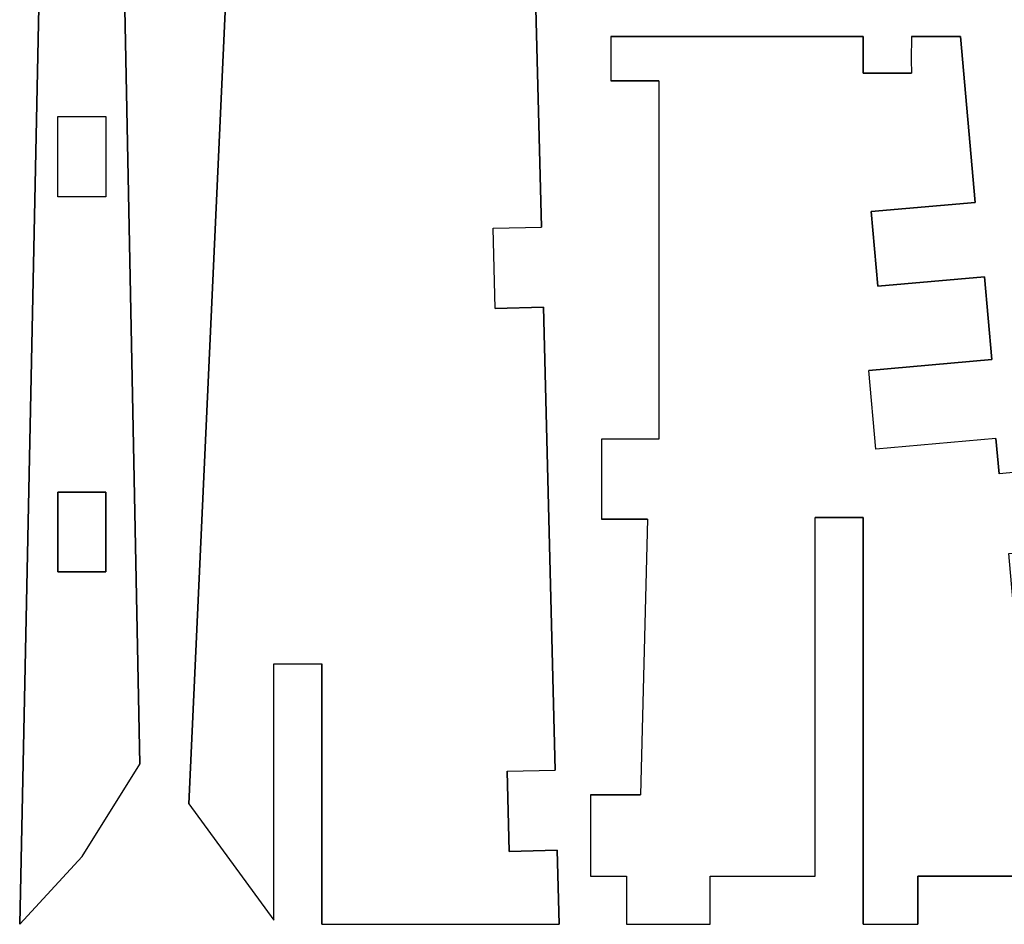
# Model space of a CAD drawing. Extents: x -17.1 to 17.1, y -14.2 to 14.2.
# Tile 4 of 32: x -8.4 to -2.3, y -13.9 to -8.3. Entities that reach past the tile are written whole.
import ezdxf

# ---------------------------------------------------------------- set-up
doc = ezdxf.new("R2010")
doc.units = 0
doc.header["$MEASUREMENT"] = 0
doc.layers.add('CAMADA_1', color=7, linetype='CONTINUOUS')

msp = doc.modelspace()

# ---------------------------------------------------------------- linework, layer by layer
at = {"layer": 'CAMADA_1', "color": 250}
for points, knots in [([(-5.51903, -6.68522), (-5.51903, -6.68522), (-5.21913, -6.6776), (-5.21913, -6.6776), (-5.21913, -6.6776), (-5.21913, -6.6776), (-5.14586, -9.563), (-5.14586, -9.563), (-5.14586, -9.563), (-5.14586, -9.563), (-5.44576, -9.57062), (-5.44576, -9.57062), (-5.44576, -9.57062), (-5.44576, -9.57062), (-5.43306, -10.07047), (-5.43306, -10.07047), (-5.43306, -10.07047), (-5.43306, -10.07047), (-5.13313, -10.06285), (-5.13313, -10.06285), (-5.13313, -10.06285), (-5.13313, -10.06285), (-5.05996, -12.94826), (-5.05996, -12.94826), (-5.05996, -12.94826), (-5.05996, -12.94826), (-5.35986, -12.95588), (-5.35986, -12.95588), (-5.35986, -12.95588), (-5.35986, -12.95588), (-5.34716, -13.45569), (-5.34716, -13.45569), (-5.34716, -13.45569), (-5.34716, -13.45569), (-5.04726, -13.44807), (-5.04726, -13.44807), (-5.04726, -13.44807), (-5.04726, -13.44807), (-5.03491, -13.90975), (-5.03491, -13.90975), (-5.03491, -13.90975), (-5.03491, -13.90975), (-6.51478, -13.90975), (-6.51478, -13.90975), (-6.51478, -13.90975), (-6.51478, -13.90975), (-6.51478, -12.285), (-6.51478, -12.285), (-6.51478, -12.285), (-6.51478, -12.285), (-6.81482, -12.285), (-6.81482, -12.285), (-6.81482, -12.285), (-6.81482, -12.285), (-6.81482, -13.88495), (-6.81482, -13.88495), (-6.81482, -13.88495), (-6.81482, -13.88495), (-7.34483, -13.15777), (-7.34483, -13.15777), (-7.34483, -13.15777), (-7.34483, -13.15777), (-7.02391, -6.17778), (-7.02391, -6.17778), (-7.02391, -6.17778), (-7.02391, -6.17778), (-6.81478, -6.17778), (-6.81478, -6.17778), (-6.81478, -6.17778), (-6.81478, -6.17778), (-6.81478, -6.67777), (-6.81478, -6.67777), (-6.81478, -6.67777), (-6.81478, -6.67777), (-6.51482, -6.67777), (-6.51482, -6.67777), (-6.51482, -6.67777), (-6.51482, -6.67777), (-6.51478, -6.17778), (-6.51478, -6.17778), (-6.51478, -6.17778), (-6.51478, -6.17778), (-5.53512, -6.17778), (-5.53512, -6.17778), (-5.53512, -6.17778), (-5.53512, -6.17778), (-5.51903, -6.68522), (-5.51903, -6.68522)], [0, 0, 0, 0, 0.0434783, 0.0434783, 0.0434783, 0.0434783, 0.0869565, 0.0869565, 0.0869565, 0.0869565, 0.1304348, 0.1304348, 0.1304348, 0.1304348, 0.173913, 0.173913, 0.173913, 0.173913, 0.2173913, 0.2173913, 0.2173913, 0.2173913, 0.2608696, 0.2608696, 0.2608696, 0.2608696, 0.3043478, 0.3043478, 0.3043478, 0.3043478, 0.3478261, 0.3478261, 0.3478261, 0.3478261, 0.3913043, 0.3913043, 0.3913043, 0.3913043, 0.4347826, 0.4347826, 0.4347826, 0.4347826, 0.4782609, 0.4782609, 0.4782609, 0.4782609, 0.5217391, 0.5217391, 0.5217391, 0.5217391, 0.5652174, 0.5652174, 0.5652174, 0.5652174, 0.6086957, 0.6086957, 0.6086957, 0.6086957, 0.6521739, 0.6521739, 0.6521739, 0.6521739, 0.6956522, 0.6956522, 0.6956522, 0.6956522, 0.7391304, 0.7391304, 0.7391304, 0.7391304, 0.7826087, 0.7826087, 0.7826087, 0.7826087, 0.826087, 0.826087, 0.826087, 0.826087, 0.8695652, 0.8695652, 0.8695652, 0.8695652, 0.9130435, 0.9130435, 0.9130435, 0.9130435, 1, 1, 1, 1]), ([(-7.77868, -6.42173), (-7.77868, -6.42173), (-7.64882, -12.91217), (-7.64882, -12.91217), (-7.64882, -12.91217), (-7.64882, -12.91217), (-8.00844, -13.48674), (-8.00844, -13.48674), (-8.00844, -13.48674), (-8.00844, -13.48674), (-8.39862, -13.90975), (-8.39862, -13.90975), (-8.39862, -13.90975), (-8.39862, -13.90975), (-8.25842, -7.18817), (-8.25842, -7.18817), (-8.25842, -7.18817), (-8.25842, -7.18817), (-7.77868, -6.42173), (-7.77868, -6.42173)], [0, 0, 0, 0, 0.1666667, 0.1666667, 0.1666667, 0.1666667, 0.3333333, 0.3333333, 0.3333333, 0.3333333, 0.5, 0.5, 0.5, 0.5, 0.6666667, 0.6666667, 0.6666667, 0.6666667, 1, 1, 1, 1]), ([(-4.41399, -8.65149), (-4.41399, -8.65149), (-4.71389, -8.65146), (-4.71389, -8.65146), (-4.71389, -8.65146), (-4.71389, -8.65146), (-4.71389, -8.37516), (-4.71389, -8.37516), (-4.71389, -8.37516), (-4.71389, -8.37516), (-3.13926, -8.37527), (-3.13926, -8.37527), (-3.13926, -8.37527), (-3.13926, -8.37527), (-3.13926, -8.60394), (-3.13926, -8.60394), (-3.13926, -8.60394), (-3.13926, -8.60394), (-2.83926, -8.60397), (-2.83926, -8.60397), (-2.83926, -8.60397), (-2.83926, -8.60397), (-2.83933, -8.52015), (-2.83933, -8.52015), (-2.83933, -8.52015), (-2.83933, -8.52015), (-2.83926, -8.37527), (-2.83926, -8.37527), (-2.83926, -8.37527), (-2.83926, -8.37527), (-2.53287, -8.3753), (-2.53287, -8.3753), (-2.53287, -8.3753), (-2.53287, -8.3753), (-2.44097, -9.40947), (-2.44097, -9.40947), (-2.44097, -9.40947), (-2.44097, -9.40947), (-3.08935, -9.46648), (-3.08935, -9.46648), (-3.08935, -9.46648), (-3.08935, -9.46648), (-3.04842, -9.93186), (-3.04842, -9.93186), (-3.04842, -9.93186), (-3.04842, -9.93186), (-2.38238, -9.87327), (-2.38238, -9.87327), (-2.38238, -9.87327), (-2.38238, -9.87327), (-2.33698, -10.38959), (-2.33698, -10.38959), (-2.33698, -10.38959), (-2.33698, -10.38959), (-3.10402, -10.45705), (-3.10402, -10.45705), (-3.10402, -10.45705), (-3.10402, -10.45705), (-3.06081, -10.94811), (-3.06081, -10.94811), (-3.06081, -10.94811), (-3.06081, -10.94811), (-2.31151, -10.88221), (-2.31151, -10.88221), (-2.31151, -10.88221), (-2.31151, -10.88221), (-2.29228, -11.10065), (-2.29228, -11.10065), (-2.29228, -11.10065), (-2.29228, -11.10065), (-2.00311, -11.07522), (-2.00311, -11.07522), (-2.00311, -11.07522), (-2.00311, -11.07522), (-1.95922, -11.57405), (-1.95922, -11.57405), (-1.95922, -11.57405), (-1.95922, -11.57405), (-2.23139, -11.59796), (-2.23139, -11.59796), (-2.23139, -11.59796), (-2.23139, -11.59796), (-2.09829, -13.11173), (-2.09829, -13.11173), (-2.09829, -13.11173), (-2.09829, -13.11173), (-1.82749, -13.08792), (-1.82749, -13.08792), (-1.82749, -13.08792), (-1.82749, -13.08792), (-1.78371, -13.58601), (-1.78371, -13.58601), (-1.78371, -13.58601), (-1.78371, -13.58601), (-2.04851, -13.60929), (-2.04851, -13.60929), (-2.04851, -13.60929), (-2.04851, -13.60929), (-2.7989, -13.60982), (-2.7989, -13.60982), (-2.7989, -13.60982), (-2.7989, -13.60982), (-2.7989, -13.90975), (-2.7989, -13.90975), (-2.7989, -13.90975), (-2.7989, -13.90975), (-3.13962, -13.90975), (-3.13962, -13.90975), (-3.13962, -13.90975), (-3.13962, -13.90975), (-3.13962, -11.37451), (-3.13962, -11.37451), (-3.13962, -11.37451), (-3.13962, -11.37451), (-3.43941, -11.37451), (-3.43941, -11.37451), (-3.43941, -11.37451), (-3.43941, -11.37451), (-3.43955, -13.60982), (-3.43955, -13.60982), (-3.43955, -13.60982), (-3.43955, -13.60982), (-4.09395, -13.60978), (-4.09395, -13.60978), (-4.09395, -13.60978), (-4.09395, -13.60978), (-4.09395, -13.90979), (-4.09395, -13.90979), (-4.09395, -13.90979), (-4.09395, -13.90979), (-4.6144, -13.90975), (-4.6144, -13.90975), (-4.6144, -13.90975), (-4.6144, -13.90975), (-4.6144, -13.60975), (-4.6144, -13.60975), (-4.6144, -13.60975), (-4.6144, -13.60975), (-4.84046, -13.60971), (-4.84046, -13.60971), (-4.84046, -13.60971), (-4.84046, -13.60971), (-4.84043, -13.10189), (-4.84043, -13.10189), (-4.84043, -13.10189), (-4.84043, -13.10189), (-4.52737, -13.10193), (-4.52737, -13.10193), (-4.52737, -13.10193), (-4.52737, -13.10193), (-4.48363, -11.38492), (-4.48363, -11.38492), (-4.48363, -11.38492), (-4.48363, -11.38492), (-4.77192, -11.38492), (-4.77192, -11.38492), (-4.77192, -11.38492), (-4.77192, -11.38492), (-4.77188, -10.88507), (-4.77188, -10.88507), (-4.77188, -10.88507), (-4.77188, -10.88507), (-4.41413, -10.88511), (-4.41413, -10.88511), (-4.41413, -10.88511), (-4.41413, -10.88511), (-4.41399, -8.65149), (-4.41399, -8.65149)], [0, 0, 0, 0, 0.0232558, 0.0232558, 0.0232558, 0.0232558, 0.0465116, 0.0465116, 0.0465116, 0.0465116, 0.0697674, 0.0697674, 0.0697674, 0.0697674, 0.0930233, 0.0930233, 0.0930233, 0.0930233, 0.1162791, 0.1162791, 0.1162791, 0.1162791, 0.1395349, 0.1395349, 0.1395349, 0.1395349, 0.1627907, 0.1627907, 0.1627907, 0.1627907, 0.1860465, 0.1860465, 0.1860465, 0.1860465, 0.2093023, 0.2093023, 0.2093023, 0.2093023, 0.2325581, 0.2325581, 0.2325581, 0.2325581, 0.255814, 0.255814, 0.255814, 0.255814, 0.2790698, 0.2790698, 0.2790698, 0.2790698, 0.3023256, 0.3023256, 0.3023256, 0.3023256, 0.3255814, 0.3255814, 0.3255814, 0.3255814, 0.3488372, 0.3488372, 0.3488372, 0.3488372, 0.372093, 0.372093, 0.372093, 0.372093, 0.3953488, 0.3953488, 0.3953488, 0.3953488, 0.4186047, 0.4186047, 0.4186047, 0.4186047, 0.4418605, 0.4418605, 0.4418605, 0.4418605, 0.4651163, 0.4651163, 0.4651163, 0.4651163, 0.4883721, 0.4883721, 0.4883721, 0.4883721, 0.5116279, 0.5116279, 0.5116279, 0.5116279, 0.5348837, 0.5348837, 0.5348837, 0.5348837, 0.5581395, 0.5581395, 0.5581395, 0.5581395, 0.5813953, 0.5813953, 0.5813953, 0.5813953, 0.6046512, 0.6046512, 0.6046512, 0.6046512, 0.627907, 0.627907, 0.627907, 0.627907, 0.6511628, 0.6511628, 0.6511628, 0.6511628, 0.6744186, 0.6744186, 0.6744186, 0.6744186, 0.6976744, 0.6976744, 0.6976744, 0.6976744, 0.7209302, 0.7209302, 0.7209302, 0.7209302, 0.744186, 0.744186, 0.744186, 0.744186, 0.7674419, 0.7674419, 0.7674419, 0.7674419, 0.7906977, 0.7906977, 0.7906977, 0.7906977, 0.8139535, 0.8139535, 0.8139535, 0.8139535, 0.8372093, 0.8372093, 0.8372093, 0.8372093, 0.8604651, 0.8604651, 0.8604651, 0.8604651, 0.8837209, 0.8837209, 0.8837209, 0.8837209, 0.9069767, 0.9069767, 0.9069767, 0.9069767, 0.9302326, 0.9302326, 0.9302326, 0.9302326, 0.9534884, 0.9534884, 0.9534884, 0.9534884, 1, 1, 1, 1]), ([(-7.8607, -9.37486), (-7.8607, -9.37486), (-7.8607, -8.87487), (-7.8607, -8.87487), (-7.8607, -8.87487), (-7.8607, -8.87487), (-8.1607, -8.87487), (-8.1607, -8.87487), (-8.1607, -8.87487), (-8.1607, -8.87487), (-8.1607, -9.37486), (-8.1607, -9.37486), (-8.1607, -9.37486), (-8.1607, -9.37486), (-7.8607, -9.37486), (-7.8607, -9.37486)], [0, 0, 0, 0, 0.2, 0.2, 0.2, 0.2, 0.4, 0.4, 0.4, 0.4, 0.6, 0.6, 0.6, 0.6, 1, 1, 1, 1]), ([(-7.8607, -11.71265), (-7.8607, -11.71265), (-7.8607, -11.21647), (-7.8607, -11.21647), (-7.8607, -11.21647), (-7.8607, -11.21647), (-8.1607, -11.21647), (-8.1607, -11.21647), (-8.1607, -11.21647), (-8.1607, -11.21647), (-8.1607, -11.71265), (-8.1607, -11.71265), (-8.1607, -11.71265), (-8.1607, -11.71265), (-7.8607, -11.71265), (-7.8607, -11.71265)], [0, 0, 0, 0, 0.2, 0.2, 0.2, 0.2, 0.4, 0.4, 0.4, 0.4, 0.6, 0.6, 0.6, 0.6, 1, 1, 1, 1])]:
    msp.add_open_spline(points, degree=3, knots=knots, dxfattribs=at)
for points in [[(-7.34483, -13.15777), (-7.34483, -13.15777), (-7.02391, -6.17778), (-7.02391, -6.17778)], [(-7.77868, -6.42173), (-7.77868, -6.42173), (-7.64882, -12.91217), (-7.64882, -12.91217)], [(-5.21913, -6.6776), (-5.21913, -6.6776), (-5.14586, -9.563), (-5.14586, -9.563)], [(-8.39862, -13.90975), (-8.39862, -13.90975), (-8.25842, -7.18817), (-8.25842, -7.18817)], [(-4.71389, -8.37516), (-4.71389, -8.37516), (-3.13926, -8.37527), (-3.13926, -8.37527)], [(-4.71389, -8.37516), (-4.71389, -8.37516), (-4.71389, -8.65146), (-4.71389, -8.65146)], [(-3.13926, -8.37527), (-3.13926, -8.37527), (-3.13926, -8.60394), (-3.13926, -8.60394)], [(-2.83926, -8.37527), (-2.83926, -8.37527), (-2.83933, -8.52015), (-2.83933, -8.52015)], [(-2.83926, -8.37527), (-2.83926, -8.37527), (-2.53287, -8.3753), (-2.53287, -8.3753)], [(-2.53287, -8.3753), (-2.53287, -8.3753), (-2.44097, -9.40947), (-2.44097, -9.40947)], [(-2.83933, -8.52015), (-2.83933, -8.52015), (-2.83926, -8.60397), (-2.83926, -8.60397)], [(-4.41399, -8.65149), (-4.41399, -8.65149), (-4.71389, -8.65146), (-4.71389, -8.65146)], [(-4.41399, -8.65149), (-4.41399, -8.65149), (-4.41413, -10.88511), (-4.41413, -10.88511)], [(-3.13926, -8.60394), (-3.13926, -8.60394), (-2.83926, -8.60397), (-2.83926, -8.60397)], [(-8.1607, -9.37486), (-8.1607, -9.37486), (-8.1607, -8.87487), (-8.1607, -8.87487)], [(-8.1607, -8.87487), (-8.1607, -8.87487), (-7.8607, -8.87487), (-7.8607, -8.87487)], [(-7.8607, -8.87487), (-7.8607, -8.87487), (-7.8607, -9.37486), (-7.8607, -9.37486)], [(-7.8607, -9.37486), (-7.8607, -9.37486), (-8.1607, -9.37486), (-8.1607, -9.37486)], [(-2.44097, -9.40947), (-2.44097, -9.40947), (-3.08935, -9.46648), (-3.08935, -9.46648)], [(-3.08935, -9.46648), (-3.08935, -9.46648), (-3.04842, -9.93186), (-3.04842, -9.93186)], [(-5.44576, -9.57062), (-5.44576, -9.57062), (-5.14586, -9.563), (-5.14586, -9.563)], [(-5.43306, -10.07047), (-5.43306, -10.07047), (-5.44576, -9.57062), (-5.44576, -9.57062)], [(-3.04842, -9.93186), (-3.04842, -9.93186), (-2.38238, -9.87327), (-2.38238, -9.87327)], [(-2.38238, -9.87327), (-2.38238, -9.87327), (-2.33698, -10.38959), (-2.33698, -10.38959)], [(-5.43306, -10.07047), (-5.43306, -10.07047), (-5.13313, -10.06285), (-5.13313, -10.06285)], [(-5.13313, -10.06285), (-5.13313, -10.06285), (-5.05996, -12.94826), (-5.05996, -12.94826)], [(-2.33698, -10.38959), (-2.33698, -10.38959), (-3.10402, -10.45705), (-3.10402, -10.45705)], [(-3.06081, -10.94811), (-3.06081, -10.94811), (-3.10402, -10.45705), (-3.10402, -10.45705)], [(-4.77188, -10.88507), (-4.77188, -10.88507), (-4.77192, -11.38492), (-4.77192, -11.38492)], [(-4.41413, -10.88511), (-4.41413, -10.88511), (-4.77188, -10.88507), (-4.77188, -10.88507)], [(-2.31151, -10.88221), (-2.31151, -10.88221), (-3.06081, -10.94811), (-3.06081, -10.94811)], [(-2.31151, -10.88221), (-2.31151, -10.88221), (-2.29228, -11.10065), (-2.29228, -11.10065)], [(-2.00311, -11.07522), (-2.00311, -11.07522), (-2.29228, -11.10065), (-2.29228, -11.10065)], [(-7.8607, -11.21647), (-7.8607, -11.21647), (-8.1607, -11.21647), (-8.1607, -11.21647)], [(-8.1607, -11.21647), (-8.1607, -11.21647), (-8.1607, -11.71265), (-8.1607, -11.71265)], [(-7.8607, -11.71265), (-7.8607, -11.71265), (-7.8607, -11.21647), (-7.8607, -11.21647)], [(-4.48363, -11.38492), (-4.48363, -11.38492), (-4.77192, -11.38492), (-4.77192, -11.38492)], [(-4.48363, -11.38492), (-4.48363, -11.38492), (-4.52737, -13.10193), (-4.52737, -13.10193)], [(-3.43955, -13.60982), (-3.43955, -13.60982), (-3.43941, -11.37451), (-3.43941, -11.37451)], [(-3.13962, -11.37451), (-3.13962, -11.37451), (-3.43941, -11.37451), (-3.43941, -11.37451)], [(-3.13962, -13.90975), (-3.13962, -13.90975), (-3.13962, -11.37451), (-3.13962, -11.37451)], [(-8.1607, -11.71265), (-8.1607, -11.71265), (-7.8607, -11.71265), (-7.8607, -11.71265)], [(-6.81482, -13.88495), (-6.81482, -13.88495), (-6.81482, -12.285), (-6.81482, -12.285)], [(-6.81482, -12.285), (-6.81482, -12.285), (-6.51478, -12.285), (-6.51478, -12.285)], [(-6.51478, -13.90975), (-6.51478, -13.90975), (-6.51478, -12.285), (-6.51478, -12.285)], [(-8.00844, -13.48674), (-8.00844, -13.48674), (-7.64882, -12.91217), (-7.64882, -12.91217)], [(-5.35986, -12.95588), (-5.35986, -12.95588), (-5.05996, -12.94826), (-5.05996, -12.94826)], [(-5.35986, -12.95588), (-5.35986, -12.95588), (-5.34716, -13.45569), (-5.34716, -13.45569)], [(-4.84043, -13.10189), (-4.84043, -13.10189), (-4.84046, -13.60971), (-4.84046, -13.60971)], [(-4.84043, -13.10189), (-4.84043, -13.10189), (-4.52737, -13.10193), (-4.52737, -13.10193)], [(-7.34483, -13.15777), (-7.34483, -13.15777), (-6.81482, -13.88495), (-6.81482, -13.88495)], [(-8.00844, -13.48674), (-8.00844, -13.48674), (-8.39862, -13.90975), (-8.39862, -13.90975)], [(-5.34716, -13.45569), (-5.34716, -13.45569), (-5.04726, -13.44807), (-5.04726, -13.44807)], [(-5.04726, -13.44807), (-5.04726, -13.44807), (-5.03491, -13.90975), (-5.03491, -13.90975)], [(-4.84046, -13.60971), (-4.84046, -13.60971), (-4.6144, -13.60975), (-4.6144, -13.60975)], [(-4.6144, -13.60975), (-4.6144, -13.60975), (-4.6144, -13.90975), (-4.6144, -13.90975)], [(-4.09395, -13.90979), (-4.09395, -13.90979), (-4.09395, -13.60978), (-4.09395, -13.60978)], [(-4.09395, -13.60978), (-4.09395, -13.60978), (-3.43955, -13.60982), (-3.43955, -13.60982)], [(-2.04851, -13.60929), (-2.04851, -13.60929), (-2.7989, -13.60982), (-2.7989, -13.60982)], [(-2.7989, -13.60982), (-2.7989, -13.60982), (-2.7989, -13.90975), (-2.7989, -13.90975)], [(-6.51478, -13.90975), (-6.51478, -13.90975), (-5.03491, -13.90975), (-5.03491, -13.90975)], [(-4.6144, -13.90975), (-4.6144, -13.90975), (-4.09395, -13.90979), (-4.09395, -13.90979)], [(-3.13962, -13.90975), (-3.13962, -13.90975), (-2.7989, -13.90975), (-2.7989, -13.90975)]]:
    msp.add_open_spline(points, degree=3, dxfattribs=at)

doc.saveas('drawing.dxf')
